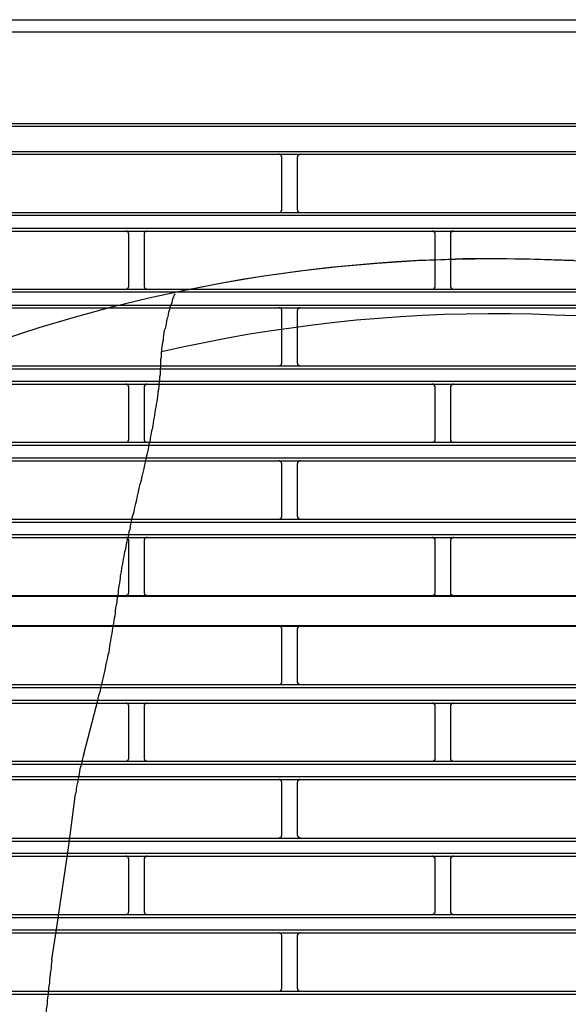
# Model space of a CAD drawing. Header units: millimetres. Extents: x 50532 to 99257, y 49161 to 61325.
# Tile 235 of 256: x 94271 to 94303, y 60857 to 60915. Entities that reach past the tile are written whole.
import ezdxf

# ---------------------------------------------------------------- set-up
doc = ezdxf.new("R2010")
doc.units = ezdxf.units.MM
doc.layers.add('AQUAREA', color=7, linetype='Continuous')

# ---------------------------------------------------------------- blocks, each defined once
blk = doc.blocks.new('SPLIT')
at = {"layer": 'AQUAREA'}
for points in [[(24316.35, -979.25), (24869.92, -979.25)], [(24316, -981.21), (24870.27, -981.21)], [(24308.59, -996.05), (24877.69, -996.05)], [(24308.59, -996.47), (24877.69, -996.47)], [(24308.59, -1000.6), (24877.69, -1000.6)], [(24308.59, -1001.02), (24877.69, -1001.02)], [(24567.1, -1001.51), (24567.1, -1001.51), (24567.1, -1001.44), (24567.1, -1001.37), (24567.03, -1001.37), (24567.03, -1001.3), (24567.03, -1001.23), (24566.95, -1001.23), (24566.95, -1001.16), (24566.89, -1001.16), (24566.89, -1001.09), (24566.82, -1001.09), (24566.75, -1001.09), (24566.68, -1001.09), (24566.68, -1001.02), (24566.6, -1001.02)], [(24567.1, -1009.98), (24567.1, -1001.51)], [(24570.04, -1001.02), (24570.04, -1001.02), (24569.97, -1001.02), (24569.97, -1001.09), (24569.9, -1001.09), (24569.83, -1001.09), (24569.83, -1001.16), (24569.75, -1001.16), (24569.69, -1001.16), (24569.69, -1001.23), (24569.69, -1001.3), (24569.62, -1001.3), (24569.62, -1001.37), (24569.62, -1001.44), (24569.55, -1001.44), (24569.55, -1001.51)], [(24569.55, -1001.51), (24569.55, -1009.98)], [(24566.6, -1010.47), (24566.6, -1010.47), (24566.68, -1010.47), (24566.75, -1010.47), (24566.82, -1010.4), (24566.89, -1010.4), (24566.89, -1010.33), (24566.95, -1010.33), (24566.95, -1010.26), (24567.03, -1010.26), (24567.03, -1010.19), (24567.03, -1010.12), (24567.1, -1010.12), (24567.1, -1010.05), (24567.1, -1009.98)], [(24569.55, -1009.98), (24569.55, -1009.98), (24569.55, -1010.05), (24569.62, -1010.05), (24569.62, -1010.12), (24569.62, -1010.19), (24569.62, -1010.26), (24569.69, -1010.26), (24569.69, -1010.33), (24569.75, -1010.33), (24569.75, -1010.4), (24569.83, -1010.4), (24569.9, -1010.4), (24569.9, -1010.47), (24569.97, -1010.47), (24570.04, -1010.47)], [(24343.87, -1010.47), (24842.41, -1010.47)], [(24343.87, -1010.89), (24842.41, -1010.89)], [(24343.87, -1012.99), (24842.41, -1012.99)], [(24343.87, -1013.48), (24842.41, -1013.48)], [(24542.32, -1013.97), (24542.32, -1013.9), (24542.32, -1013.83), (24542.25, -1013.83), (24542.25, -1013.76), (24542.25, -1013.69), (24542.18, -1013.69), (24542.18, -1013.62), (24542.1, -1013.55), (24542.04, -1013.55), (24542.04, -1013.48), (24541.97, -1013.48), (24541.9, -1013.48), (24541.83, -1013.48)], [(24545.25, -1013.48), (24545.25, -1013.48), (24545.19, -1013.48), (24545.12, -1013.48), (24545.05, -1013.48), (24545.05, -1013.55), (24544.98, -1013.55), (24544.9, -1013.55), (24544.9, -1013.62), (24544.84, -1013.62), (24544.84, -1013.69), (24544.84, -1013.76), (24544.77, -1013.76), (24544.77, -1013.83), (24544.77, -1013.9), (24544.77, -1013.97)], [(24591.88, -1013.97), (24591.88, -1013.9), (24591.88, -1013.83), (24591.88, -1013.76), (24591.88, -1013.69), (24591.8, -1013.69), (24591.8, -1013.62), (24591.74, -1013.62), (24591.74, -1013.55), (24591.67, -1013.55), (24591.67, -1013.48), (24591.6, -1013.48), (24591.53, -1013.48), (24591.45, -1013.48), (24591.39, -1013.48)], [(24594.89, -1013.48), (24594.89, -1013.48), (24594.82, -1013.48), (24594.75, -1013.48), (24594.68, -1013.48), (24594.6, -1013.48), (24594.6, -1013.55), (24594.54, -1013.55), (24594.54, -1013.62), (24594.47, -1013.62), (24594.47, -1013.69), (24594.4, -1013.69), (24594.4, -1013.76), (24594.4, -1013.83), (24594.4, -1013.9), (24594.4, -1013.97)], [(24542.32, -1022.37), (24542.32, -1013.97)], [(24544.77, -1013.97), (24544.77, -1022.37)], [(24591.88, -1022.37), (24591.88, -1013.97)], [(24594.4, -1013.97), (24594.4, -1022.37)], [(24614.28, -1018.24), (24610.71, -1018.1), (24607.14, -1018.03), (24603.5, -1017.96), (24599.93, -1017.96), (24596.36, -1017.96), (24592.79, -1018.1), (24589.15, -1018.24), (24585.58, -1018.45), (24582, -1018.73), (24578.44, -1019.01), (24574.87, -1019.36), (24571.3, -1019.78), (24567.73, -1020.27), (24564.15, -1020.76), (24560.65, -1021.32), (24557.09, -1021.95), (24553.59, -1022.65), (24550.02, -1023.35)], [(24308.59, -1022.86), (24877.69, -1022.86)], [(24541.83, -1022.86), (24541.83, -1022.86), (24541.9, -1022.86), (24541.97, -1022.86), (24542.04, -1022.79), (24542.1, -1022.79), (24542.1, -1022.72), (24542.18, -1022.72), (24542.18, -1022.65), (24542.25, -1022.65), (24542.25, -1022.58), (24542.25, -1022.51), (24542.32, -1022.44), (24542.32, -1022.37)], [(24544.77, -1022.37), (24544.77, -1022.37), (24544.77, -1022.44), (24544.77, -1022.51), (24544.84, -1022.58), (24544.84, -1022.65), (24544.9, -1022.65), (24544.9, -1022.72), (24544.98, -1022.72), (24544.98, -1022.79), (24545.05, -1022.79), (24545.05, -1022.86), (24545.12, -1022.86), (24545.19, -1022.86), (24545.25, -1022.86)], [(24591.39, -1022.86), (24591.39, -1022.86), (24591.45, -1022.86), (24591.53, -1022.86), (24591.6, -1022.86), (24591.6, -1022.79), (24591.67, -1022.79), (24591.74, -1022.79), (24591.74, -1022.72), (24591.8, -1022.72), (24591.8, -1022.65), (24591.8, -1022.58), (24591.88, -1022.58), (24591.88, -1022.51), (24591.88, -1022.44), (24591.88, -1022.37)], [(24594.4, -1022.37), (24594.4, -1022.37), (24594.4, -1022.44), (24594.4, -1022.51), (24594.4, -1022.58), (24594.47, -1022.58), (24594.47, -1022.65), (24594.47, -1022.72), (24594.54, -1022.72), (24594.54, -1022.79), (24594.6, -1022.79), (24594.68, -1022.79), (24594.68, -1022.86), (24594.75, -1022.86), (24594.82, -1022.86), (24594.89, -1022.86)], [(24308.59, -1023.28), (24877.69, -1023.28)], [(24549.74, -1023.63), (24549.6, -1023.98), (24549.45, -1024.33), (24549.32, -1024.68), (24549.25, -1025.1), (24549.1, -1025.45), (24548.97, -1025.8), (24548.9, -1026.22), (24548.75, -1026.57), (24548.69, -1026.92), (24548.62, -1027.34), (24548.48, -1027.69), (24548.4, -1028.04), (24548.34, -1028.46), (24548.27, -1028.81), (24548.2, -1029.23), (24548.05, -1029.58), (24547.99, -1029.93), (24547.92, -1030.35), (24547.85, -1030.7), (24547.85, -1031.12), (24547.78, -1031.47), (24547.7, -1031.89), (24547.64, -1032.24), (24547.57, -1032.66), (24547.57, -1033.01)], [(24308.59, -1025.45), (24877.69, -1025.45)], [(24308.59, -1025.87), (24877.69, -1025.87)], [(24567.1, -1026.36), (24567.1, -1026.36), (24567.1, -1026.29), (24567.1, -1026.22), (24567.1, -1026.15), (24567.03, -1026.15), (24567.03, -1026.08), (24567.03, -1026.01), (24566.95, -1026.01), (24566.95, -1025.94), (24566.89, -1025.94), (24566.82, -1025.94), (24566.82, -1025.87), (24566.75, -1025.87), (24566.68, -1025.87), (24566.6, -1025.87)], [(24570.04, -1025.87), (24570.04, -1025.87), (24569.97, -1025.87), (24569.9, -1025.87), (24569.83, -1025.87), (24569.83, -1025.94), (24569.75, -1025.94), (24569.75, -1026.01), (24569.69, -1026.01), (24569.69, -1026.08), (24569.62, -1026.08), (24569.62, -1026.15), (24569.62, -1026.22), (24569.55, -1026.29), (24569.55, -1026.36)], [(24614.77, -1027.2), (24611.2, -1027.06), (24607.63, -1026.92), (24604.06, -1026.85), (24600.49, -1026.85), (24596.92, -1026.92), (24593.35, -1026.99), (24589.85, -1027.13), (24586.28, -1027.34), (24582.7, -1027.62), (24579.14, -1027.9), (24575.64, -1028.25), (24572.07, -1028.67), (24568.57, -1029.16), (24565, -1029.65), (24561.5, -1030.21), (24558, -1030.84), (24554.5, -1031.54), (24551, -1032.24), (24547.57, -1033.01)], [(24567.1, -1034.76), (24567.1, -1026.36)], [(24569.55, -1026.36), (24569.55, -1034.76)], [(24547, -1040.22), (24547.08, -1039.8), (24547.08, -1039.45), (24547.15, -1039.03), (24547.22, -1038.61), (24547.22, -1038.26), (24547.29, -1037.84), (24547.35, -1037.42), (24547.35, -1037.07), (24547.43, -1036.65), (24547.43, -1036.23), (24547.43, -1035.81), (24547.5, -1035.46), (24547.5, -1035.04), (24547.5, -1034.62), (24547.5, -1034.2), (24547.57, -1033.85), (24547.57, -1033.43), (24547.57, -1033.01)], [(24308.59, -1035.25), (24877.69, -1035.25)], [(24308.59, -1035.74), (24877.69, -1035.74)], [(24566.6, -1035.25), (24566.6, -1035.25), (24566.68, -1035.25), (24566.75, -1035.25), (24566.82, -1035.25), (24566.82, -1035.18), (24566.89, -1035.18), (24566.95, -1035.18), (24566.95, -1035.11), (24567.03, -1035.11), (24567.03, -1035.04), (24567.03, -1034.97), (24567.1, -1034.97), (24567.1, -1034.9), (24567.1, -1034.83), (24567.1, -1034.76)], [(24569.55, -1034.76), (24569.55, -1034.76), (24569.55, -1034.83), (24569.62, -1034.9), (24569.62, -1034.97), (24569.62, -1035.04), (24569.69, -1035.04), (24569.69, -1035.11), (24569.75, -1035.11), (24569.75, -1035.18), (24569.83, -1035.18), (24569.83, -1035.25), (24569.9, -1035.25), (24569.97, -1035.25), (24570.04, -1035.25)], [(24308.59, -1037.77), (24877.69, -1037.77)], [(24308.59, -1038.26), (24877.69, -1038.26)], [(24542.32, -1038.75), (24542.32, -1038.75), (24542.32, -1038.68), (24542.25, -1038.61), (24542.25, -1038.54), (24542.25, -1038.47), (24542.18, -1038.47), (24542.18, -1038.4), (24542.1, -1038.4), (24542.1, -1038.33), (24542.04, -1038.33), (24541.97, -1038.26), (24541.9, -1038.26), (24541.83, -1038.26)], [(24542.32, -1047.15), (24542.32, -1038.75)], [(24545.25, -1038.26), (24545.25, -1038.26), (24545.19, -1038.26), (24545.12, -1038.26), (24545.05, -1038.26), (24545.05, -1038.33), (24544.98, -1038.33), (24544.98, -1038.4), (24544.9, -1038.4), (24544.9, -1038.47), (24544.84, -1038.47), (24544.84, -1038.54), (24544.77, -1038.61), (24544.77, -1038.68), (24544.77, -1038.75)], [(24544.77, -1038.75), (24544.77, -1047.15)], [(24591.88, -1038.75), (24591.88, -1038.75), (24591.88, -1038.68), (24591.88, -1038.61), (24591.88, -1038.54), (24591.8, -1038.54), (24591.8, -1038.47), (24591.8, -1038.4), (24591.74, -1038.4), (24591.74, -1038.33), (24591.67, -1038.33), (24591.6, -1038.33), (24591.6, -1038.26), (24591.53, -1038.26), (24591.45, -1038.26), (24591.39, -1038.26)], [(24591.88, -1047.15), (24591.88, -1038.75)], [(24594.89, -1038.26), (24594.89, -1038.26), (24594.82, -1038.26), (24594.75, -1038.26), (24594.68, -1038.26), (24594.68, -1038.33), (24594.6, -1038.33), (24594.54, -1038.33), (24594.54, -1038.4), (24594.47, -1038.4), (24594.47, -1038.47), (24594.47, -1038.54), (24594.4, -1038.54), (24594.4, -1038.61), (24594.4, -1038.68), (24594.4, -1038.75)], [(24594.4, -1038.75), (24594.4, -1047.15)], [(24545.47, -1048.76), (24545.54, -1048.34), (24545.6, -1047.92), (24545.75, -1047.5), (24545.82, -1047.08), (24545.89, -1046.66), (24545.95, -1046.24), (24546.03, -1045.75), (24546.17, -1045.33), (24546.24, -1044.91), (24546.3, -1044.49), (24546.38, -1044.07), (24546.45, -1043.65), (24546.52, -1043.23), (24546.59, -1042.81), (24546.65, -1042.39), (24546.73, -1041.97), (24546.8, -1041.48), (24546.87, -1041.06), (24546.94, -1040.64), (24547, -1040.22)], [(24308.59, -1047.64), (24877.69, -1047.64)], [(24308.59, -1048.13), (24877.69, -1048.13)], [(24541.83, -1047.64), (24541.83, -1047.64), (24541.9, -1047.64), (24541.97, -1047.64), (24542.04, -1047.64), (24542.04, -1047.57), (24542.1, -1047.57), (24542.18, -1047.5), (24542.18, -1047.43), (24542.25, -1047.43), (24542.25, -1047.36), (24542.25, -1047.29), (24542.32, -1047.29), (24542.32, -1047.22), (24542.32, -1047.15)], [(24544.77, -1047.15), (24544.77, -1047.22), (24544.77, -1047.29), (24544.77, -1047.36), (24544.84, -1047.36), (24544.84, -1047.43), (24544.84, -1047.5), (24544.9, -1047.5), (24544.9, -1047.57), (24544.98, -1047.57), (24545.05, -1047.57), (24545.05, -1047.64), (24545.12, -1047.64), (24545.19, -1047.64), (24545.25, -1047.64)], [(24591.39, -1047.64), (24591.39, -1047.64), (24591.45, -1047.64), (24591.53, -1047.64), (24591.6, -1047.64), (24591.67, -1047.64), (24591.67, -1047.57), (24591.74, -1047.57), (24591.74, -1047.5), (24591.8, -1047.5), (24591.8, -1047.43), (24591.88, -1047.43), (24591.88, -1047.36), (24591.88, -1047.29), (24591.88, -1047.22), (24591.88, -1047.15)], [(24594.4, -1047.15), (24594.4, -1047.22), (24594.4, -1047.29), (24594.4, -1047.36), (24594.4, -1047.43), (24594.47, -1047.43), (24594.47, -1047.5), (24594.54, -1047.5), (24594.54, -1047.57), (24594.6, -1047.57), (24594.6, -1047.64), (24594.68, -1047.64), (24594.75, -1047.64), (24594.82, -1047.64), (24594.89, -1047.64)], [(24542.53, -1061.36), (24542.67, -1060.73), (24542.8, -1060.1), (24542.95, -1059.47), (24543.15, -1058.84), (24543.3, -1058.21), (24543.44, -1057.58), (24543.58, -1056.95), (24543.72, -1056.32), (24543.85, -1055.69), (24544, -1055.06), (24544.14, -1054.43), (24544.35, -1053.8), (24544.49, -1053.17), (24544.63, -1052.54), (24544.77, -1051.91), (24544.9, -1051.28), (24545.05, -1050.65), (24545.19, -1050.02), (24545.33, -1049.39), (24545.47, -1048.76)], [(24308.59, -1050.16), (24877.69, -1050.16)], [(24308.59, -1050.65), (24877.69, -1050.65)], [(24567.1, -1051.14), (24567.1, -1051.14), (24567.1, -1051.07), (24567.1, -1051), (24567.03, -1051), (24567.03, -1050.93), (24567.03, -1050.86), (24566.95, -1050.86), (24566.95, -1050.79), (24566.89, -1050.79), (24566.89, -1050.72), (24566.82, -1050.72), (24566.75, -1050.65), (24566.68, -1050.65), (24566.6, -1050.65)], [(24567.1, -1059.61), (24567.1, -1051.14)], [(24570.04, -1050.65), (24570.04, -1050.65), (24569.97, -1050.65), (24569.9, -1050.65), (24569.9, -1050.72), (24569.83, -1050.72), (24569.75, -1050.72), (24569.75, -1050.79), (24569.69, -1050.79), (24569.69, -1050.86), (24569.62, -1050.86), (24569.62, -1050.93), (24569.62, -1051), (24569.62, -1051.07), (24569.55, -1051.07), (24569.55, -1051.14)], [(24569.55, -1051.14), (24569.55, -1059.61)], [(24566.6, -1060.1), (24566.6, -1060.1), (24566.68, -1060.1), (24566.68, -1060.03), (24566.75, -1060.03), (24566.82, -1060.03), (24566.89, -1060.03), (24566.89, -1059.96), (24566.95, -1059.96), (24566.95, -1059.89), (24567.03, -1059.89), (24567.03, -1059.82), (24567.03, -1059.75), (24567.1, -1059.75), (24567.1, -1059.68), (24567.1, -1059.61)], [(24569.55, -1059.61), (24569.55, -1059.61), (24569.55, -1059.68), (24569.62, -1059.68), (24569.62, -1059.75), (24569.62, -1059.82), (24569.69, -1059.82), (24569.69, -1059.89), (24569.69, -1059.96), (24569.75, -1059.96), (24569.83, -1059.96), (24569.83, -1060.03), (24569.9, -1060.03), (24569.97, -1060.03), (24569.97, -1060.1), (24570.04, -1060.1)], [(24308.59, -1060.1), (24877.69, -1060.1)], [(24308.59, -1060.59), (24877.69, -1060.59)], [(24308.59, -1062.55), (24877.69, -1062.55)], [(24542.53, -1061.36), (24542.45, -1061.78), (24542.32, -1062.13), (24542.25, -1062.55), (24542.18, -1062.97), (24542.04, -1063.32), (24541.97, -1063.74), (24541.9, -1064.16), (24541.83, -1064.51), (24541.75, -1064.93), (24541.62, -1065.35), (24541.55, -1065.7), (24541.48, -1066.12), (24541.4, -1066.54), (24541.34, -1066.89)], [(24308.59, -1063.04), (24877.69, -1063.04)], [(24542.32, -1063.53), (24542.32, -1063.53), (24542.32, -1063.46), (24542.25, -1063.46), (24542.25, -1063.39), (24542.25, -1063.32), (24542.18, -1063.25), (24542.18, -1063.18), (24542.1, -1063.18), (24542.1, -1063.11), (24542.04, -1063.11), (24541.97, -1063.11), (24541.97, -1063.04), (24541.9, -1063.04), (24541.83, -1063.04)], [(24542.32, -1071.93), (24542.32, -1063.53)], [(24545.25, -1063.04), (24545.25, -1063.04), (24545.19, -1063.04), (24545.12, -1063.04), (24545.12, -1063.11), (24545.05, -1063.11), (24544.98, -1063.11), (24544.98, -1063.18), (24544.9, -1063.18), (24544.9, -1063.25), (24544.84, -1063.25), (24544.84, -1063.32), (24544.84, -1063.39), (24544.77, -1063.39), (24544.77, -1063.46), (24544.77, -1063.53)], [(24544.77, -1063.53), (24544.77, -1071.93)], [(24591.88, -1063.53), (24591.88, -1063.53), (24591.88, -1063.46), (24591.88, -1063.39), (24591.88, -1063.32), (24591.8, -1063.32), (24591.8, -1063.25), (24591.74, -1063.25), (24591.74, -1063.18), (24591.67, -1063.18), (24591.67, -1063.11), (24591.6, -1063.11), (24591.53, -1063.11), (24591.53, -1063.04), (24591.45, -1063.04), (24591.39, -1063.04)], [(24591.88, -1071.93), (24591.88, -1063.53)], [(24594.89, -1063.04), (24594.89, -1063.04), (24594.82, -1063.04), (24594.75, -1063.04), (24594.75, -1063.11), (24594.68, -1063.11), (24594.6, -1063.11), (24594.6, -1063.18), (24594.54, -1063.18), (24594.54, -1063.25), (24594.47, -1063.25), (24594.47, -1063.32), (24594.4, -1063.32), (24594.4, -1063.39), (24594.4, -1063.46), (24594.4, -1063.53)], [(24594.4, -1063.53), (24594.4, -1071.93)], [(24541.34, -1066.89), (24541.27, -1067.31), (24541.2, -1067.73), (24541.13, -1068.08), (24541.05, -1068.5), (24540.99, -1068.85), (24540.92, -1069.27), (24540.92, -1069.69), (24540.85, -1070.04), (24540.78, -1070.46), (24540.7, -1070.88), (24540.64, -1071.23), (24540.57, -1071.65), (24540.57, -1072.07), (24540.5, -1072.42), (24540.43, -1072.84), (24540.35, -1073.19), (24540.35, -1073.61)], [(24492.2, -1072.42), (24541.83, -1072.42)], [(24541.83, -1072.42), (24541.83, -1072.42), (24541.9, -1072.42), (24541.97, -1072.42), (24542.04, -1072.42), (24542.04, -1072.35), (24542.1, -1072.35), (24542.1, -1072.28), (24542.18, -1072.28), (24542.18, -1072.21), (24542.25, -1072.21), (24542.25, -1072.14), (24542.25, -1072.07), (24542.32, -1072.07), (24542.32, -1072), (24542.32, -1071.93)], [(24541.83, -1072.42), (24591.39, -1072.42)], [(24544.77, -1071.93), (24544.77, -1072), (24544.77, -1072.07), (24544.77, -1072.14), (24544.84, -1072.14), (24544.84, -1072.21), (24544.84, -1072.28), (24544.9, -1072.28), (24544.9, -1072.35), (24544.98, -1072.35), (24545.05, -1072.35), (24545.05, -1072.42), (24545.12, -1072.42), (24545.19, -1072.42), (24545.25, -1072.42)], [(24591.39, -1072.42), (24591.39, -1072.42), (24591.45, -1072.42), (24591.53, -1072.42), (24591.6, -1072.42), (24591.67, -1072.42), (24591.67, -1072.35), (24591.74, -1072.35), (24591.74, -1072.28), (24591.8, -1072.28), (24591.8, -1072.21), (24591.88, -1072.21), (24591.88, -1072.14), (24591.88, -1072.07), (24591.88, -1072), (24591.88, -1071.93)], [(24591.39, -1072.42), (24641.02, -1072.42)], [(24594.4, -1071.93), (24594.4, -1072), (24594.4, -1072.07), (24594.4, -1072.14), (24594.4, -1072.21), (24594.47, -1072.21), (24594.47, -1072.28), (24594.54, -1072.28), (24594.54, -1072.35), (24594.6, -1072.35), (24594.6, -1072.42), (24594.68, -1072.42), (24594.75, -1072.42), (24594.82, -1072.42), (24594.89, -1072.42)], [(24308.59, -1072.56), (24877.69, -1072.56)], [(24539.3, -1080.19), (24539.38, -1079.77), (24539.45, -1079.35), (24539.52, -1079), (24539.59, -1078.58), (24539.65, -1078.16), (24539.73, -1077.74), (24539.8, -1077.32), (24539.87, -1076.9), (24539.94, -1076.48), (24540, -1076.06), (24540.08, -1075.71), (24540.15, -1075.29), (24540.15, -1074.87), (24540.22, -1074.45), (24540.29, -1074.03), (24540.35, -1073.61)], [(24308.59, -1077.32), (24877.69, -1077.32)], [(24516.98, -1077.39), (24566.6, -1077.39)], [(24566.6, -1077.39), (24616.24, -1077.39)], [(24567.1, -1077.88), (24567.1, -1077.88), (24567.1, -1077.81), (24567.1, -1077.74), (24567.03, -1077.74), (24567.03, -1077.67), (24567.03, -1077.6), (24566.95, -1077.6), (24566.95, -1077.53), (24566.89, -1077.53), (24566.89, -1077.46), (24566.82, -1077.46), (24566.75, -1077.46), (24566.68, -1077.46), (24566.68, -1077.39), (24566.6, -1077.39)], [(24567.1, -1086.35), (24567.1, -1077.88)], [(24570.04, -1077.39), (24570.04, -1077.39), (24569.97, -1077.39), (24569.97, -1077.46), (24569.9, -1077.46), (24569.83, -1077.46), (24569.83, -1077.53), (24569.75, -1077.53), (24569.69, -1077.53), (24569.69, -1077.6), (24569.69, -1077.67), (24569.62, -1077.67), (24569.62, -1077.74), (24569.62, -1077.81), (24569.55, -1077.81), (24569.55, -1077.88)], [(24569.55, -1077.88), (24569.55, -1086.35)], [(24537.35, -1089.22), (24537.42, -1088.8), (24537.55, -1088.31), (24537.7, -1087.89), (24537.77, -1087.4), (24537.9, -1086.98), (24537.98, -1086.56), (24538.12, -1086.07), (24538.19, -1085.65), (24538.33, -1085.16), (24538.4, -1084.74), (24538.54, -1084.25), (24538.6, -1083.83), (24538.68, -1083.34), (24538.82, -1082.92), (24538.89, -1082.5), (24538.95, -1082.01), (24539.1, -1081.59), (24539.17, -1081.1), (24539.24, -1080.68), (24539.3, -1080.19)], [(24566.6, -1086.84), (24566.6, -1086.84), (24566.68, -1086.84), (24566.75, -1086.84), (24566.82, -1086.84), (24566.82, -1086.77), (24566.89, -1086.77), (24566.95, -1086.77), (24566.95, -1086.7), (24567.03, -1086.7), (24567.03, -1086.63), (24567.03, -1086.56), (24567.1, -1086.56), (24567.1, -1086.49), (24567.1, -1086.42), (24567.1, -1086.35)], [(24569.55, -1086.35), (24569.55, -1086.35), (24569.55, -1086.42), (24569.62, -1086.49), (24569.62, -1086.56), (24569.62, -1086.63), (24569.69, -1086.63), (24569.69, -1086.7), (24569.75, -1086.7), (24569.75, -1086.77), (24569.83, -1086.77), (24569.83, -1086.84), (24569.9, -1086.84), (24569.97, -1086.84), (24570.04, -1086.84)], [(24308.59, -1086.84), (24877.69, -1086.84)], [(24308.59, -1087.33), (24877.69, -1087.33)], [(24308.59, -1089.36), (24877.69, -1089.36)], [(24308.59, -1089.85), (24877.69, -1089.85)], [(24535.04, -1098.11), (24537.35, -1089.22)], [(24542.32, -1090.34), (24542.32, -1090.34), (24542.32, -1090.27), (24542.25, -1090.2), (24542.25, -1090.13), (24542.25, -1090.06), (24542.18, -1090.06), (24542.18, -1089.99), (24542.1, -1089.99), (24542.1, -1089.92), (24542.04, -1089.92), (24541.97, -1089.85), (24541.9, -1089.85), (24541.83, -1089.85)], [(24545.25, -1089.85), (24545.25, -1089.85), (24545.19, -1089.85), (24545.12, -1089.85), (24545.05, -1089.85), (24545.05, -1089.92), (24544.98, -1089.92), (24544.98, -1089.99), (24544.9, -1089.99), (24544.9, -1090.06), (24544.84, -1090.06), (24544.84, -1090.13), (24544.77, -1090.2), (24544.77, -1090.27), (24544.77, -1090.34)], [(24591.88, -1090.34), (24591.88, -1090.34), (24591.88, -1090.27), (24591.88, -1090.2), (24591.88, -1090.13), (24591.8, -1090.13), (24591.8, -1090.06), (24591.8, -1089.99), (24591.74, -1089.99), (24591.74, -1089.92), (24591.67, -1089.92), (24591.6, -1089.92), (24591.6, -1089.85), (24591.53, -1089.85), (24591.45, -1089.85), (24591.39, -1089.85)], [(24594.89, -1089.85), (24594.89, -1089.85), (24594.82, -1089.85), (24594.75, -1089.85), (24594.68, -1089.85), (24594.68, -1089.92), (24594.6, -1089.92), (24594.54, -1089.92), (24594.54, -1089.99), (24594.47, -1089.99), (24594.47, -1090.06), (24594.47, -1090.13), (24594.4, -1090.13), (24594.4, -1090.2), (24594.4, -1090.27), (24594.4, -1090.34)], [(24542.32, -1098.74), (24542.32, -1090.34)], [(24544.77, -1090.34), (24544.77, -1098.74)], [(24591.88, -1098.74), (24591.88, -1090.34)], [(24594.4, -1090.34), (24594.4, -1098.74)], [(24308.59, -1099.23), (24877.69, -1099.23)], [(24535.04, -1098.11), (24534.9, -1098.46), (24534.83, -1098.88), (24534.69, -1099.3), (24534.62, -1099.72), (24534.55, -1100.07), (24534.4, -1100.49), (24534.34, -1100.91), (24534.27, -1101.33), (24534.2, -1101.68), (24534.13, -1102.1), (24534.05, -1102.52), (24533.92, -1102.94), (24533.85, -1103.36), (24533.78, -1103.78), (24533.78, -1104.13), (24533.7, -1104.55)], [(24541.83, -1099.23), (24541.83, -1099.23), (24541.9, -1099.23), (24541.97, -1099.23), (24542.04, -1099.23), (24542.04, -1099.16), (24542.1, -1099.16), (24542.18, -1099.09), (24542.18, -1099.02), (24542.25, -1099.02), (24542.25, -1098.95), (24542.25, -1098.88), (24542.32, -1098.88), (24542.32, -1098.81), (24542.32, -1098.74)], [(24544.77, -1098.74), (24544.77, -1098.81), (24544.77, -1098.88), (24544.77, -1098.95), (24544.84, -1098.95), (24544.84, -1099.02), (24544.84, -1099.09), (24544.9, -1099.09), (24544.9, -1099.16), (24544.98, -1099.16), (24545.05, -1099.16), (24545.05, -1099.23), (24545.12, -1099.23), (24545.19, -1099.23), (24545.25, -1099.23)], [(24591.39, -1099.23), (24591.39, -1099.23), (24591.45, -1099.23), (24591.53, -1099.23), (24591.6, -1099.23), (24591.67, -1099.23), (24591.67, -1099.16), (24591.74, -1099.16), (24591.74, -1099.09), (24591.8, -1099.09), (24591.8, -1099.02), (24591.88, -1099.02), (24591.88, -1098.95), (24591.88, -1098.88), (24591.88, -1098.81), (24591.88, -1098.74)], [(24594.4, -1098.74), (24594.4, -1098.81), (24594.4, -1098.88), (24594.4, -1098.95), (24594.4, -1099.02), (24594.47, -1099.02), (24594.47, -1099.09), (24594.54, -1099.09), (24594.54, -1099.16), (24594.6, -1099.16), (24594.6, -1099.23), (24594.68, -1099.23), (24594.75, -1099.23), (24594.82, -1099.23), (24594.89, -1099.23)], [(24308.59, -1099.72), (24877.69, -1099.72)], [(24308.59, -1101.75), (24877.69, -1101.75)], [(24308.59, -1102.24), (24877.69, -1102.24)], [(24567.1, -1102.73), (24567.1, -1102.73), (24567.1, -1102.66), (24567.1, -1102.59), (24567.03, -1102.59), (24567.03, -1102.52), (24567.03, -1102.45), (24566.95, -1102.45), (24566.95, -1102.38), (24566.89, -1102.38), (24566.89, -1102.31), (24566.82, -1102.31), (24566.75, -1102.24), (24566.68, -1102.24), (24566.6, -1102.24)], [(24570.04, -1102.24), (24570.04, -1102.24), (24569.97, -1102.24), (24569.9, -1102.24), (24569.9, -1102.31), (24569.83, -1102.31), (24569.75, -1102.31), (24569.75, -1102.38), (24569.69, -1102.38), (24569.69, -1102.45), (24569.62, -1102.45), (24569.62, -1102.52), (24569.62, -1102.59), (24569.62, -1102.66), (24569.55, -1102.66), (24569.55, -1102.73)], [(24567.1, -1111.2), (24567.1, -1102.73)], [(24569.55, -1102.73), (24569.55, -1111.2)], [(24532.59, -1112.88), (24533.7, -1104.55)], [(24308.59, -1111.69), (24877.69, -1111.69)], [(24308.59, -1112.18), (24877.69, -1112.18)], [(24566.6, -1111.69), (24566.6, -1111.69), (24566.68, -1111.69), (24566.68, -1111.62), (24566.75, -1111.62), (24566.82, -1111.62), (24566.89, -1111.62), (24566.89, -1111.55), (24566.95, -1111.55), (24566.95, -1111.48), (24567.03, -1111.48), (24567.03, -1111.41), (24567.03, -1111.34), (24567.1, -1111.34), (24567.1, -1111.27), (24567.1, -1111.2)], [(24569.55, -1111.2), (24569.55, -1111.2), (24569.55, -1111.27), (24569.62, -1111.27), (24569.62, -1111.34), (24569.62, -1111.41), (24569.69, -1111.41), (24569.69, -1111.48), (24569.69, -1111.55), (24569.75, -1111.55), (24569.83, -1111.55), (24569.83, -1111.62), (24569.9, -1111.62), (24569.97, -1111.62), (24569.97, -1111.69), (24570.04, -1111.69)], [(24530.63, -1126.11), (24532.59, -1112.88)], [(24308.59, -1114.14), (24877.69, -1114.14)], [(24308.59, -1114.63), (24877.69, -1114.63)], [(24542.32, -1115.12), (24542.32, -1115.12), (24542.32, -1115.05), (24542.25, -1115.05), (24542.25, -1114.98), (24542.25, -1114.91), (24542.18, -1114.84), (24542.18, -1114.77), (24542.1, -1114.77), (24542.1, -1114.7), (24542.04, -1114.7), (24541.97, -1114.7), (24541.97, -1114.63), (24541.9, -1114.63), (24541.83, -1114.63)], [(24542.32, -1123.59), (24542.32, -1115.12)], [(24545.25, -1114.63), (24545.25, -1114.63), (24545.19, -1114.63), (24545.12, -1114.63), (24545.12, -1114.7), (24545.05, -1114.7), (24544.98, -1114.7), (24544.98, -1114.77), (24544.9, -1114.77), (24544.9, -1114.84), (24544.84, -1114.84), (24544.84, -1114.91), (24544.84, -1114.98), (24544.77, -1114.98), (24544.77, -1115.05), (24544.77, -1115.12)], [(24544.77, -1115.12), (24544.77, -1123.59)], [(24591.88, -1115.12), (24591.88, -1115.12), (24591.88, -1115.05), (24591.88, -1114.98), (24591.88, -1114.91), (24591.8, -1114.91), (24591.8, -1114.84), (24591.74, -1114.84), (24591.74, -1114.77), (24591.67, -1114.77), (24591.67, -1114.7), (24591.6, -1114.7), (24591.53, -1114.7), (24591.53, -1114.63), (24591.45, -1114.63), (24591.39, -1114.63)], [(24591.88, -1123.59), (24591.88, -1115.12)], [(24594.89, -1114.63), (24594.89, -1114.63), (24594.82, -1114.63), (24594.75, -1114.63), (24594.75, -1114.7), (24594.68, -1114.7), (24594.6, -1114.7), (24594.6, -1114.77), (24594.54, -1114.77), (24594.54, -1114.84), (24594.47, -1114.84), (24594.47, -1114.91), (24594.4, -1114.91), (24594.4, -1114.98), (24594.4, -1115.05), (24594.4, -1115.12)], [(24594.4, -1115.12), (24594.4, -1123.59)], [(24308.59, -1124.08), (24877.69, -1124.08)], [(24308.59, -1124.57), (24877.69, -1124.57)], [(24541.83, -1124.08), (24541.83, -1124.08), (24541.9, -1124.08), (24541.97, -1124.08), (24541.97, -1124.01), (24542.04, -1124.01), (24542.1, -1124.01), (24542.1, -1123.94), (24542.18, -1123.94), (24542.18, -1123.87), (24542.25, -1123.8), (24542.25, -1123.73), (24542.25, -1123.66), (24542.32, -1123.66), (24542.32, -1123.59)], [(24544.77, -1123.59), (24544.77, -1123.59), (24544.77, -1123.66), (24544.77, -1123.73), (24544.84, -1123.73), (24544.84, -1123.8), (24544.84, -1123.87), (24544.9, -1123.87), (24544.9, -1123.94), (24544.98, -1123.94), (24544.98, -1124.01), (24545.05, -1124.01), (24545.12, -1124.01), (24545.12, -1124.08), (24545.19, -1124.08), (24545.25, -1124.08)], [(24591.39, -1124.08), (24591.39, -1124.08), (24591.45, -1124.08), (24591.53, -1124.08), (24591.53, -1124.01), (24591.6, -1124.01), (24591.67, -1124.01), (24591.67, -1123.94), (24591.74, -1123.94), (24591.74, -1123.87), (24591.8, -1123.87), (24591.8, -1123.8), (24591.88, -1123.8), (24591.88, -1123.73), (24591.88, -1123.66), (24591.88, -1123.59)], [(24594.4, -1123.59), (24594.4, -1123.59), (24594.4, -1123.66), (24594.4, -1123.73), (24594.4, -1123.8), (24594.47, -1123.8), (24594.47, -1123.87), (24594.54, -1123.87), (24594.54, -1123.94), (24594.6, -1123.94), (24594.6, -1124.01), (24594.68, -1124.01), (24594.75, -1124.01), (24594.75, -1124.08), (24594.82, -1124.08), (24594.89, -1124.08)], [(24308.59, -1126.53), (24877.69, -1126.53)], [(24529.85, -1131.36), (24530.63, -1126.11)], [(24308.59, -1127.02), (24877.69, -1127.02)], [(24567.1, -1127.51), (24567.1, -1127.51), (24567.1, -1127.44), (24567.1, -1127.37), (24567.03, -1127.37), (24567.03, -1127.3), (24567.03, -1127.23), (24566.95, -1127.23), (24566.95, -1127.16), (24566.89, -1127.16), (24566.89, -1127.09), (24566.82, -1127.09), (24566.75, -1127.09), (24566.68, -1127.09), (24566.68, -1127.02), (24566.6, -1127.02)], [(24567.1, -1135.98), (24567.1, -1127.51)], [(24570.04, -1127.02), (24570.04, -1127.02), (24569.97, -1127.02), (24569.97, -1127.09), (24569.9, -1127.09), (24569.83, -1127.09), (24569.83, -1127.16), (24569.75, -1127.16), (24569.69, -1127.16), (24569.69, -1127.23), (24569.69, -1127.3), (24569.62, -1127.3), (24569.62, -1127.37), (24569.62, -1127.44), (24569.55, -1127.44), (24569.55, -1127.51)], [(24569.55, -1127.51), (24569.55, -1135.98)], [(24529.85, -1131.36), (24529.79, -1131.85), (24529.72, -1132.34), (24529.72, -1132.83), (24529.65, -1133.25), (24529.58, -1133.74), (24529.5, -1134.23), (24529.44, -1134.72), (24529.44, -1135.14), (24529.37, -1135.63), (24529.3, -1136.12), (24529.23, -1136.61), (24529.23, -1137.03), (24529.15, -1137.52), (24529.09, -1138.01), (24529.09, -1138.5), (24529.02, -1138.92), (24528.95, -1139.41), (24528.95, -1139.9), (24528.88, -1140.39), (24528.8, -1140.81)], [(24566.6, -1136.47), (24566.6, -1136.47), (24566.68, -1136.47), (24566.75, -1136.47), (24566.82, -1136.4), (24566.89, -1136.4), (24566.89, -1136.33), (24566.95, -1136.33), (24566.95, -1136.26), (24567.03, -1136.26), (24567.03, -1136.19), (24567.03, -1136.12), (24567.1, -1136.12), (24567.1, -1136.05), (24567.1, -1135.98)], [(24569.55, -1135.98), (24569.55, -1135.98), (24569.55, -1136.05), (24569.62, -1136.05), (24569.62, -1136.12), (24569.62, -1136.19), (24569.62, -1136.26), (24569.69, -1136.26), (24569.69, -1136.33), (24569.75, -1136.33), (24569.75, -1136.4), (24569.83, -1136.4), (24569.9, -1136.4), (24569.9, -1136.47), (24569.97, -1136.47), (24570.04, -1136.47)], [(24308.59, -1136.47), (24877.69, -1136.47)], [(24308.59, -1136.96), (24877.69, -1136.96)]]:
    blk.add_lwpolyline(points, dxfattribs=at)
blk.add_open_spline([(24849.6, -1265.94), (24849.6, -1128.96), (24738.55, -1017.91), (24601.57, -1017.91), (24464.58, -1017.91), (24353.54, -1128.96), (24353.54, -1265.94), (24353.54, -1402.93), (24464.58, -1513.97), (24601.57, -1513.97), (24738.55, -1513.97), (24849.6, -1402.93), (24849.6, -1265.94)], degree=3, knots=[0, 0, 0, 0, 1, 1, 1, 2, 2, 2, 3, 3, 3, 4, 4, 4, 4], dxfattribs=at)

msp = doc.modelspace()

# ---------------------------------------------------------------- block references
at = {"lineweight": 13, "xscale": 0.3627524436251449, "yscale": 0.3627524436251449, "zscale": 0.3627524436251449}
msp.add_blockref('SPLIT', (85374.463, 61269.73, 0), dxfattribs=at)

doc.saveas('drawing.dxf')
